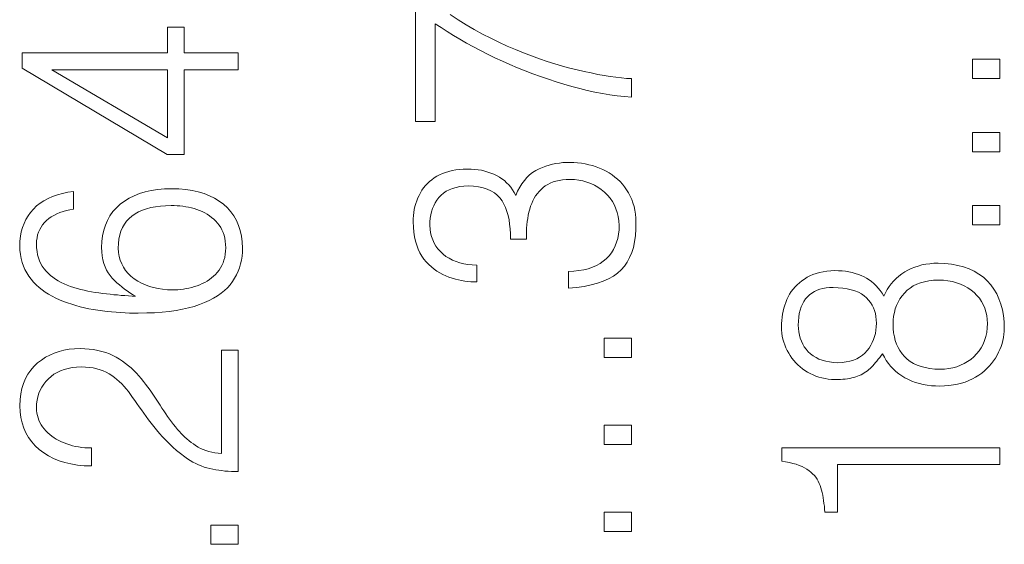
# Model space of a CAD drawing. Header units: millimetres. Extents: x 0 to 420, y 0 to 297.
# Tile 28 of 66: x 91.38 to 101.99, y 196.85 to 202.5. Entities that reach past the tile are written whole.
import ezdxf

# ---------------------------------------------------------------- set-up
doc = ezdxf.new("R2010")
doc.units = ezdxf.units.MM
doc.linetypes.add('K5LT_THIN', pattern=[0])
doc.layers.add('Слой 1', color=6, linetype='Continuous')

msp = doc.modelspace()

# ---------------------------------------------------------------- linework, layer by layer
at = {"layer": 'Слой 1', "linetype": 'K5LT_THIN', "lineweight": 18}
for p, q in [((95.646, 202.679), (95.646, 201.406)), ((96.106, 202.501), (96.019, 202.557)), ((93.157, 202.42), (92.976, 202.42)), ((92.976, 202.42), (92.976, 202.144)), ((93.157, 202.144), (93.157, 202.42)), ((95.86, 201.406), (95.86, 202.459)), ((95.86, 202.459), (95.924, 202.417)), ((96.193, 202.447), (96.106, 202.501)), ((96.28, 202.396), (96.193, 202.447)), ((95.924, 202.417), (95.989, 202.374)), ((95.989, 202.374), (96.057, 202.333)), ((96.057, 202.333), (96.126, 202.291)), ((96.369, 202.347), (96.28, 202.396)), ((96.457, 202.302), (96.369, 202.347)), ((96.126, 202.291), (96.197, 202.251)), ((96.197, 202.251), (96.27, 202.211)), ((96.27, 202.211), (96.346, 202.171)), ((96.546, 202.259), (96.457, 202.302)), ((96.635, 202.218), (96.546, 202.259)), ((96.724, 202.181), (96.635, 202.218)), ((92.976, 202.144), (91.412, 202.144)), ((91.412, 202.144), (91.412, 201.979)), ((93.737, 202.144), (93.157, 202.144)), ((93.737, 201.962), (93.737, 202.144)), ((96.346, 202.171), (96.423, 202.132)), ((96.423, 202.132), (96.502, 202.093)), ((96.811, 202.145), (96.724, 202.181)), ((96.897, 202.112), (96.811, 202.145)), ((96.982, 202.081), (96.897, 202.112)), ((96.502, 202.093), (96.583, 202.056)), ((96.583, 202.056), (96.664, 202.02)), ((96.664, 202.02), (96.746, 201.985)), ((97.065, 202.053), (96.982, 202.081)), ((97.148, 202.026), (97.065, 202.053)), ((97.229, 202.002), (97.148, 202.026)), ((97.309, 201.981), (97.229, 202.002)), ((101.941, 202.077), (101.646, 202.077)), ((101.646, 202.077), (101.646, 201.869)), ((101.941, 201.869), (101.941, 202.077)), ((91.412, 201.979), (92.973, 201.051)), ((91.732, 201.962), (92.976, 201.962)), ((92.976, 201.228), (91.732, 201.962)), ((92.976, 201.962), (92.976, 201.228)), ((93.157, 201.051), (93.157, 201.962)), ((93.157, 201.962), (93.737, 201.962)), ((96.746, 201.985), (96.828, 201.952)), ((96.828, 201.952), (96.911, 201.92)), ((96.911, 201.92), (96.994, 201.89)), ((96.994, 201.89), (97.078, 201.861)), ((97.388, 201.961), (97.309, 201.981)), ((97.464, 201.943), (97.388, 201.961)), ((97.538, 201.928), (97.464, 201.943)), ((97.609, 201.913), (97.538, 201.928)), ((97.677, 201.901), (97.609, 201.913)), ((97.742, 201.891), (97.677, 201.901)), ((97.804, 201.882), (97.742, 201.891)), ((97.078, 201.861), (97.162, 201.834)), ((97.162, 201.834), (97.246, 201.808)), ((97.246, 201.808), (97.331, 201.783)), ((97.331, 201.783), (97.415, 201.761)), ((97.864, 201.875), (97.804, 201.882)), ((97.92, 201.87), (97.864, 201.875)), ((97.974, 201.867), (97.92, 201.87)), ((97.974, 201.668), (97.974, 201.867)), ((101.646, 201.869), (101.941, 201.869)), ((97.415, 201.761), (97.497, 201.741)), ((97.497, 201.741), (97.579, 201.723)), ((97.579, 201.723), (97.66, 201.708)), ((97.66, 201.708), (97.74, 201.694)), ((97.74, 201.694), (97.819, 201.683)), ((97.819, 201.683), (97.897, 201.675)), ((97.897, 201.675), (97.974, 201.668)), ((95.646, 201.406), (95.86, 201.406)), ((101.941, 201.288), (101.646, 201.288)), ((101.646, 201.288), (101.646, 201.08)), ((101.941, 201.08), (101.941, 201.288)), ((92.973, 201.051), (93.157, 201.051)), ((101.646, 201.08), (101.941, 201.08)), ((97.086, 200.935), (97.049, 200.924)), ((97.122, 200.945), (97.086, 200.935)), ((97.159, 200.952), (97.122, 200.945)), ((97.196, 200.958), (97.159, 200.952)), ((97.233, 200.962), (97.196, 200.958)), ((97.27, 200.964), (97.233, 200.962)), ((97.307, 200.963), (97.27, 200.964)), ((97.351, 200.962), (97.307, 200.963)), ((97.393, 200.96), (97.351, 200.962)), ((97.434, 200.955), (97.393, 200.96)), ((97.475, 200.948), (97.434, 200.955)), ((97.515, 200.94), (97.475, 200.948)), ((97.554, 200.93), (97.515, 200.94)), ((95.906, 200.831), (95.877, 200.815)), ((95.938, 200.845), (95.906, 200.831)), ((95.971, 200.857), (95.938, 200.845)), ((96.005, 200.868), (95.971, 200.857)), ((96.042, 200.876), (96.005, 200.868)), ((96.08, 200.883), (96.042, 200.876)), ((96.12, 200.888), (96.08, 200.883)), ((96.161, 200.891), (96.12, 200.888)), ((96.205, 200.893), (96.161, 200.891)), ((96.245, 200.892), (96.205, 200.893)), ((96.283, 200.889), (96.245, 200.892)), ((96.321, 200.885), (96.283, 200.889)), ((96.357, 200.879), (96.321, 200.885)), ((96.393, 200.871), (96.357, 200.879)), ((96.427, 200.861), (96.393, 200.871)), ((96.459, 200.85), (96.427, 200.861)), ((96.491, 200.837), (96.459, 200.85)), ((96.521, 200.822), (96.491, 200.837)), ((96.876, 200.83), (96.847, 200.802)), ((96.908, 200.855), (96.876, 200.83)), ((96.942, 200.877), (96.908, 200.855)), ((96.977, 200.895), (96.942, 200.877)), ((97.013, 200.91), (96.977, 200.895)), ((97.049, 200.924), (97.013, 200.91)), ((97.592, 200.918), (97.554, 200.93)), ((97.629, 200.904), (97.592, 200.918)), ((97.666, 200.888), (97.629, 200.904)), ((97.7, 200.87), (97.666, 200.888)), ((97.734, 200.851), (97.7, 200.87)), ((97.765, 200.83), (97.734, 200.851)), ((97.795, 200.807), (97.765, 200.83)), ((95.775, 200.737), (95.754, 200.714)), ((95.798, 200.758), (95.775, 200.737)), ((95.823, 200.778), (95.798, 200.758)), ((95.849, 200.797), (95.823, 200.778)), ((95.877, 200.815), (95.849, 200.797)), ((96.55, 200.806), (96.521, 200.822)), ((96.578, 200.788), (96.55, 200.806)), ((96.604, 200.768), (96.578, 200.788)), ((96.628, 200.746), (96.604, 200.768)), ((96.651, 200.722), (96.628, 200.746)), ((96.672, 200.697), (96.651, 200.722)), ((96.793, 200.735), (96.769, 200.697)), ((96.819, 200.77), (96.793, 200.735)), ((96.847, 200.802), (96.819, 200.77)), ((97.045, 200.712), (97.071, 200.728)), ((97.071, 200.728), (97.098, 200.742)), ((97.098, 200.742), (97.128, 200.754)), ((97.128, 200.754), (97.16, 200.763)), ((97.16, 200.763), (97.195, 200.771)), ((97.195, 200.771), (97.231, 200.777)), ((97.231, 200.777), (97.27, 200.78)), ((97.27, 200.78), (97.31, 200.782)), ((97.31, 200.782), (97.358, 200.779)), ((97.358, 200.779), (97.405, 200.774)), ((97.405, 200.774), (97.449, 200.765)), ((97.449, 200.765), (97.492, 200.752)), ((97.492, 200.752), (97.534, 200.737)), ((97.534, 200.737), (97.573, 200.718)), ((97.824, 200.783), (97.795, 200.807)), ((97.85, 200.757), (97.824, 200.783)), ((97.876, 200.729), (97.85, 200.757)), ((97.899, 200.7), (97.876, 200.729)), ((91.79, 200.615), (91.738, 200.597)), ((91.845, 200.63), (91.79, 200.615)), ((91.903, 200.642), (91.845, 200.63)), ((91.965, 200.651), (91.903, 200.642)), ((91.965, 200.462), (91.965, 200.651)), ((92.675, 200.628), (92.617, 200.606)), ((92.736, 200.647), (92.675, 200.628)), ((92.802, 200.662), (92.736, 200.647)), ((92.871, 200.672), (92.802, 200.662)), ((92.944, 200.679), (92.871, 200.672)), ((93.021, 200.681), (92.944, 200.679)), ((93.098, 200.679), (93.021, 200.681)), ((93.172, 200.672), (93.098, 200.679)), ((93.242, 200.662), (93.172, 200.672)), ((93.308, 200.647), (93.242, 200.662)), ((93.37, 200.628), (93.308, 200.647)), ((93.428, 200.606), (93.37, 200.628)), ((95.7, 200.637), (95.685, 200.609)), ((95.716, 200.664), (95.7, 200.637)), ((95.734, 200.69), (95.716, 200.664)), ((95.754, 200.714), (95.734, 200.69)), ((95.923, 200.611), (95.949, 200.633)), ((95.949, 200.633), (95.979, 200.653)), ((95.979, 200.653), (96.011, 200.67)), ((96.011, 200.67), (96.046, 200.684)), ((96.046, 200.684), (96.085, 200.695)), ((96.085, 200.695), (96.125, 200.703)), ((96.125, 200.703), (96.169, 200.708)), ((96.169, 200.708), (96.216, 200.711)), ((96.216, 200.711), (96.273, 200.708)), ((96.273, 200.708), (96.326, 200.702)), ((96.326, 200.702), (96.375, 200.691)), ((96.375, 200.691), (96.419, 200.677)), ((96.419, 200.677), (96.46, 200.659)), ((96.46, 200.659), (96.496, 200.638)), ((96.496, 200.638), (96.528, 200.612)), ((96.692, 200.67), (96.672, 200.697)), ((96.71, 200.64), (96.692, 200.67)), ((96.727, 200.609), (96.71, 200.64)), ((96.747, 200.655), (96.727, 200.609)), ((96.769, 200.697), (96.747, 200.655)), ((96.941, 200.605), (96.959, 200.629)), ((96.959, 200.629), (96.978, 200.652)), ((96.978, 200.652), (96.999, 200.674)), ((96.999, 200.674), (97.021, 200.694)), ((97.021, 200.694), (97.045, 200.712)), ((97.573, 200.718), (97.611, 200.696)), ((97.611, 200.696), (97.648, 200.671)), ((97.648, 200.671), (97.682, 200.642)), ((97.682, 200.642), (97.714, 200.611)), ((97.921, 200.668), (97.899, 200.7)), ((97.942, 200.636), (97.921, 200.668)), ((97.96, 200.602), (97.942, 200.636)), ((91.604, 200.525), (91.566, 200.495)), ((91.645, 200.552), (91.604, 200.525)), ((91.69, 200.576), (91.645, 200.552)), ((91.738, 200.597), (91.69, 200.576)), ((92.468, 200.514), (92.426, 200.475)), ((92.514, 200.548), (92.468, 200.514)), ((92.564, 200.579), (92.514, 200.548)), ((92.617, 200.606), (92.564, 200.579)), ((93.483, 200.579), (93.428, 200.606)), ((93.533, 200.548), (93.483, 200.579)), ((93.579, 200.514), (93.533, 200.548)), ((93.621, 200.475), (93.579, 200.514)), ((95.65, 200.521), (95.641, 200.49)), ((95.66, 200.551), (95.65, 200.521)), ((95.672, 200.581), (95.66, 200.551)), ((95.685, 200.609), (95.672, 200.581)), ((95.844, 200.498), (95.86, 200.529)), ((95.86, 200.529), (95.878, 200.558)), ((95.878, 200.558), (95.899, 200.586)), ((95.899, 200.586), (95.923, 200.611)), ((96.528, 200.612), (96.556, 200.583)), ((96.556, 200.583), (96.58, 200.55)), ((96.58, 200.55), (96.599, 200.515)), ((96.599, 200.515), (96.617, 200.477)), ((96.887, 200.492), (96.898, 200.523)), ((96.898, 200.523), (96.911, 200.551)), ((96.911, 200.551), (96.925, 200.579)), ((96.925, 200.579), (96.941, 200.605)), ((97.714, 200.611), (97.743, 200.578)), ((97.743, 200.578), (97.768, 200.542)), ((97.768, 200.542), (97.789, 200.505)), ((97.976, 200.566), (97.96, 200.602)), ((97.989, 200.529), (97.976, 200.566)), ((98, 200.49), (97.989, 200.529)), ((91.501, 200.426), (91.474, 200.388)), ((91.532, 200.462), (91.501, 200.426)), ((91.566, 200.495), (91.532, 200.462)), ((91.753, 200.394), (91.784, 200.41)), ((91.784, 200.41), (91.816, 200.423)), ((91.816, 200.423), (91.851, 200.435)), ((91.851, 200.435), (91.887, 200.446)), ((91.887, 200.446), (91.925, 200.454)), ((91.925, 200.454), (91.965, 200.462)), ((92.389, 200.434), (92.357, 200.389)), ((92.426, 200.475), (92.389, 200.434)), ((92.593, 200.386), (92.627, 200.41)), ((92.627, 200.41), (92.665, 200.431)), ((92.665, 200.431), (92.706, 200.449)), ((92.706, 200.449), (92.749, 200.465)), ((92.749, 200.465), (92.796, 200.477)), ((92.796, 200.477), (92.846, 200.487)), ((92.846, 200.487), (92.9, 200.494)), ((92.9, 200.494), (92.956, 200.498)), ((92.956, 200.498), (93.015, 200.499)), ((93.015, 200.499), (93.047, 200.499)), ((93.047, 200.499), (93.079, 200.498)), ((93.079, 200.498), (93.11, 200.495)), ((93.11, 200.495), (93.141, 200.492)), ((93.141, 200.492), (93.172, 200.487)), ((93.172, 200.487), (93.203, 200.481)), ((93.203, 200.481), (93.233, 200.474)), ((93.233, 200.474), (93.263, 200.466)), ((93.263, 200.466), (93.293, 200.457)), ((93.293, 200.457), (93.322, 200.446)), ((93.322, 200.446), (93.35, 200.434)), ((93.35, 200.434), (93.377, 200.421)), ((93.377, 200.421), (93.403, 200.406)), ((93.403, 200.406), (93.428, 200.39)), ((93.659, 200.432), (93.621, 200.475)), ((93.692, 200.387), (93.659, 200.432)), ((95.628, 200.426), (95.625, 200.392)), ((95.634, 200.458), (95.628, 200.426)), ((95.641, 200.49), (95.634, 200.458)), ((95.812, 200.398), (95.82, 200.433)), ((95.82, 200.433), (95.831, 200.466)), ((95.831, 200.466), (95.844, 200.498)), ((96.617, 200.477), (96.632, 200.436)), ((96.632, 200.436), (96.644, 200.393)), ((96.862, 200.395), (96.869, 200.428)), ((96.869, 200.428), (96.877, 200.461)), ((96.877, 200.461), (96.887, 200.492)), ((97.789, 200.505), (97.806, 200.465)), ((97.806, 200.465), (97.82, 200.424)), ((97.82, 200.424), (97.831, 200.38)), ((98.009, 200.45), (98, 200.49)), ((98.015, 200.408), (98.009, 200.45)), ((98.02, 200.364), (98.015, 200.408)), ((101.941, 200.499), (101.646, 200.499)), ((101.646, 200.499), (101.646, 200.292)), ((101.941, 200.292), (101.941, 200.499)), ((91.431, 200.306), (91.414, 200.262)), ((91.45, 200.348), (91.431, 200.306)), ((91.474, 200.388), (91.45, 200.348)), ((91.631, 200.293), (91.651, 200.317)), ((91.651, 200.317), (91.673, 200.339)), ((91.673, 200.339), (91.698, 200.359)), ((91.698, 200.359), (91.725, 200.377)), ((91.725, 200.377), (91.753, 200.394)), ((92.329, 200.34), (92.307, 200.288)), ((92.357, 200.389), (92.329, 200.34)), ((92.492, 200.263), (92.512, 200.298)), ((92.512, 200.298), (92.535, 200.33)), ((92.535, 200.33), (92.562, 200.36)), ((92.562, 200.36), (92.593, 200.386)), ((93.428, 200.39), (93.451, 200.372)), ((93.451, 200.372), (93.474, 200.353)), ((93.474, 200.353), (93.495, 200.332)), ((93.495, 200.332), (93.515, 200.311)), ((93.515, 200.311), (93.533, 200.288)), ((93.719, 200.338), (93.692, 200.387)), ((93.742, 200.285), (93.719, 200.338)), ((95.622, 200.358), (95.621, 200.324)), ((95.621, 200.324), (95.624, 200.267)), ((95.625, 200.392), (95.622, 200.358)), ((95.802, 200.286), (95.803, 200.325)), ((95.803, 200.325), (95.806, 200.362)), ((95.806, 200.362), (95.812, 200.398)), ((96.644, 200.393), (96.654, 200.347)), ((96.654, 200.347), (96.661, 200.299)), ((96.661, 200.299), (96.666, 200.248)), ((96.847, 200.29), (96.851, 200.326)), ((96.851, 200.326), (96.856, 200.361)), ((96.856, 200.361), (96.862, 200.395)), ((97.831, 200.38), (97.838, 200.334)), ((97.838, 200.334), (97.841, 200.286)), ((98.021, 200.319), (98.02, 200.364)), ((98.02, 200.245), (98.021, 200.319)), ((91.401, 200.216), (91.392, 200.168)), ((91.414, 200.262), (91.401, 200.216)), ((91.578, 200.183), (91.588, 200.213)), ((91.588, 200.213), (91.6, 200.241)), ((91.6, 200.241), (91.614, 200.268)), ((91.614, 200.268), (91.631, 200.293)), ((92.289, 200.233), (92.276, 200.174)), ((92.307, 200.288), (92.289, 200.233)), ((92.463, 200.183), (92.475, 200.224)), ((92.475, 200.224), (92.492, 200.263)), ((93.533, 200.288), (93.549, 200.263)), ((93.549, 200.263), (93.563, 200.237)), ((93.563, 200.237), (93.575, 200.209)), ((93.575, 200.209), (93.585, 200.179)), ((93.76, 200.229), (93.742, 200.285)), ((93.773, 200.17), (93.76, 200.229)), ((95.624, 200.267), (95.629, 200.214)), ((95.629, 200.214), (95.637, 200.163)), ((95.804, 200.244), (95.802, 200.286)), ((95.81, 200.204), (95.804, 200.244)), ((95.819, 200.165), (95.81, 200.204)), ((96.666, 200.248), (96.669, 200.195)), ((96.669, 200.195), (96.669, 200.139)), ((96.841, 200.178), (96.842, 200.217)), ((96.842, 200.217), (96.844, 200.254)), ((96.844, 200.254), (96.847, 200.29)), ((97.834, 200.191), (97.825, 200.146)), ((97.839, 200.237), (97.834, 200.191)), ((97.841, 200.286), (97.839, 200.237)), ((98.015, 200.175), (98.02, 200.245)), ((101.646, 200.292), (101.941, 200.292)), ((91.387, 200.117), (91.385, 200.065)), ((91.392, 200.168), (91.387, 200.117)), ((91.565, 200.084), (91.567, 200.118)), ((91.567, 200.118), (91.571, 200.151)), ((91.571, 200.151), (91.578, 200.183)), ((92.268, 200.112), (92.265, 200.046)), ((92.276, 200.174), (92.268, 200.112)), ((92.446, 200.041), (92.448, 200.092)), ((92.448, 200.092), (92.453, 200.139)), ((92.453, 200.139), (92.463, 200.183)), ((93.585, 200.179), (93.593, 200.148)), ((93.593, 200.148), (93.599, 200.115)), ((93.599, 200.115), (93.602, 200.08)), ((93.781, 200.107), (93.773, 200.17)), ((93.785, 200.041), (93.781, 200.107)), ((95.637, 200.163), (95.647, 200.116)), ((95.647, 200.116), (95.66, 200.071)), ((95.832, 200.129), (95.819, 200.165)), ((95.847, 200.095), (95.832, 200.129)), ((95.866, 200.062), (95.847, 200.095)), ((96.669, 200.139), (96.841, 200.139)), ((96.841, 200.139), (96.841, 200.178)), ((97.813, 200.104), (97.798, 200.064)), ((97.825, 200.146), (97.813, 200.104)), ((97.993, 200.049), (98.006, 200.11)), ((98.006, 200.11), (98.015, 200.175)), ((91.385, 200.065), (91.387, 200.017)), ((91.387, 200.017), (91.392, 199.972)), ((91.567, 200.044), (91.565, 200.084)), ((91.571, 200.006), (91.567, 200.044)), ((91.578, 199.97), (91.571, 200.006)), ((92.265, 200.046), (92.268, 200)), ((92.268, 200), (92.273, 199.956)), ((92.449, 199.995), (92.446, 200.041)), ((92.456, 199.951), (92.449, 199.995)), ((93.602, 200.008), (93.598, 199.974)), ((93.602, 200.08), (93.604, 200.044)), ((93.604, 200.044), (93.602, 200.008)), ((93.78, 199.953), (93.784, 199.997)), ((93.784, 199.997), (93.785, 200.041)), ((95.66, 200.071), (95.676, 200.03)), ((95.676, 200.03), (95.694, 199.991)), ((95.694, 199.991), (95.715, 199.955)), ((95.889, 200.032), (95.866, 200.062)), ((95.915, 200.003), (95.889, 200.032)), ((95.944, 199.977), (95.915, 200.003)), ((97.757, 199.991), (97.731, 199.958)), ((97.779, 200.027), (97.757, 199.991)), ((97.798, 200.064), (97.779, 200.027)), ((97.953, 199.939), (97.975, 199.992)), ((97.975, 199.992), (97.993, 200.049)), ((91.392, 199.972), (91.4, 199.928)), ((91.4, 199.928), (91.411, 199.886)), ((91.411, 199.886), (91.424, 199.847)), ((91.587, 199.936), (91.578, 199.97)), ((91.598, 199.904), (91.587, 199.936)), ((91.612, 199.873), (91.598, 199.904)), ((91.628, 199.845), (91.612, 199.873)), ((92.273, 199.956), (92.281, 199.915)), ((92.281, 199.915), (92.291, 199.876)), ((92.291, 199.876), (92.304, 199.839)), ((92.468, 199.91), (92.456, 199.951)), ((92.483, 199.871), (92.468, 199.91)), ((93.574, 199.881), (93.562, 199.853)), ((93.584, 199.911), (93.574, 199.881)), ((93.592, 199.941), (93.584, 199.911)), ((93.598, 199.974), (93.592, 199.941)), ((93.764, 199.87), (93.773, 199.911)), ((93.773, 199.911), (93.78, 199.953)), ((95.715, 199.955), (95.738, 199.922)), ((95.738, 199.922), (95.763, 199.892)), ((95.763, 199.892), (95.79, 199.864)), ((95.975, 199.952), (95.944, 199.977)), ((96.009, 199.931), (95.975, 199.952)), ((96.046, 199.912), (96.009, 199.931)), ((96.084, 199.896), (96.046, 199.912)), ((96.124, 199.883), (96.084, 199.896)), ((96.167, 199.873), (96.124, 199.883)), ((96.212, 199.865), (96.167, 199.873)), ((97.634, 199.874), (97.595, 199.852)), ((97.669, 199.899), (97.634, 199.874)), ((97.702, 199.927), (97.669, 199.899)), ((97.731, 199.958), (97.702, 199.927)), ((97.897, 199.846), (97.927, 199.891)), ((97.927, 199.891), (97.953, 199.939)), ((101.185, 199.873), (101.142, 199.867)), ((101.229, 199.877), (101.185, 199.873)), ((101.274, 199.878), (101.229, 199.877)), ((101.349, 199.875), (101.274, 199.878)), ((101.42, 199.867), (101.349, 199.875)), ((91.424, 199.847), (91.441, 199.809)), ((91.441, 199.809), (91.46, 199.773)), ((91.46, 199.773), (91.482, 199.738)), ((91.647, 199.818), (91.628, 199.845)), ((91.668, 199.793), (91.647, 199.818)), ((91.691, 199.77), (91.668, 199.793)), ((91.716, 199.747), (91.691, 199.77)), ((92.304, 199.839), (92.32, 199.805)), ((92.32, 199.805), (92.338, 199.774)), ((92.338, 199.774), (92.359, 199.745)), ((92.502, 199.834), (92.483, 199.871)), ((92.525, 199.8), (92.502, 199.834)), ((92.552, 199.768), (92.525, 199.8)), ((92.583, 199.738), (92.552, 199.768)), ((93.512, 199.779), (93.493, 199.758)), ((93.531, 199.802), (93.512, 199.779)), ((93.548, 199.827), (93.531, 199.802)), ((93.562, 199.853), (93.548, 199.827)), ((93.72, 199.753), (93.737, 199.791)), ((93.737, 199.791), (93.752, 199.83)), ((93.752, 199.83), (93.764, 199.87)), ((95.79, 199.864), (95.818, 199.838)), ((95.818, 199.838), (95.847, 199.814)), ((95.847, 199.814), (95.876, 199.793)), ((95.876, 199.793), (95.908, 199.774)), ((95.908, 199.774), (95.94, 199.756)), ((96.258, 199.86), (96.212, 199.865)), ((96.307, 199.858), (96.258, 199.86)), ((96.307, 199.677), (96.307, 199.858)), ((97.352, 199.792), (97.294, 199.79)), ((97.294, 199.79), (97.294, 199.608)), ((97.407, 199.798), (97.352, 199.792)), ((97.458, 199.807), (97.407, 199.798)), ((97.507, 199.819), (97.458, 199.807)), ((97.552, 199.834), (97.507, 199.819)), ((97.595, 199.852), (97.552, 199.834)), ((97.778, 199.738), (97.823, 199.771)), ((97.823, 199.771), (97.863, 199.807)), ((97.863, 199.807), (97.897, 199.846)), ((99.962, 199.769), (99.927, 199.757)), ((99.998, 199.779), (99.962, 199.769)), ((100.037, 199.787), (99.998, 199.779)), ((100.077, 199.793), (100.037, 199.787)), ((100.119, 199.796), (100.077, 199.793)), ((100.163, 199.798), (100.119, 199.796)), ((100.203, 199.797), (100.163, 199.798)), ((100.241, 199.795), (100.203, 199.797)), ((100.279, 199.791), (100.241, 199.795)), ((100.315, 199.785), (100.279, 199.791)), ((100.35, 199.778), (100.315, 199.785)), ((100.383, 199.769), (100.35, 199.778)), ((100.416, 199.758), (100.383, 199.769)), ((100.916, 199.784), (100.883, 199.762)), ((100.95, 199.803), (100.916, 199.784)), ((100.986, 199.821), (100.95, 199.803)), ((101.023, 199.836), (100.986, 199.821)), ((101.061, 199.848), (101.023, 199.836)), ((101.101, 199.859), (101.061, 199.848)), ((101.142, 199.867), (101.101, 199.859)), ((101.487, 199.855), (101.42, 199.867)), ((101.55, 199.838), (101.487, 199.855)), ((101.609, 199.817), (101.55, 199.838)), ((101.664, 199.791), (101.609, 199.817)), ((101.715, 199.761), (101.664, 199.791)), ((91.482, 199.738), (91.507, 199.706)), ((91.507, 199.706), (91.534, 199.675)), ((91.534, 199.675), (91.562, 199.646)), ((91.743, 199.726), (91.716, 199.747)), ((91.771, 199.707), (91.743, 199.726)), ((91.8, 199.688), (91.771, 199.707)), ((91.831, 199.671), (91.8, 199.688)), ((91.863, 199.656), (91.831, 199.671)), ((92.359, 199.745), (92.382, 199.718)), ((92.382, 199.718), (92.406, 199.692)), ((92.406, 199.692), (92.432, 199.668)), ((92.432, 199.668), (92.458, 199.644)), ((92.618, 199.711), (92.583, 199.738)), ((92.656, 199.686), (92.618, 199.711)), ((92.696, 199.664), (92.656, 199.686)), ((92.738, 199.645), (92.696, 199.664)), ((93.378, 199.671), (93.351, 199.658)), ((93.403, 199.686), (93.378, 199.671)), ((93.427, 199.702), (93.403, 199.686)), ((93.45, 199.719), (93.427, 199.702)), ((93.472, 199.738), (93.45, 199.719)), ((93.493, 199.758), (93.472, 199.738)), ((93.651, 199.646), (93.676, 199.68)), ((93.676, 199.68), (93.699, 199.716)), ((93.699, 199.716), (93.72, 199.753)), ((95.94, 199.756), (95.973, 199.741)), ((95.973, 199.741), (96.007, 199.729)), ((96.007, 199.729), (96.042, 199.717)), ((96.042, 199.717), (96.077, 199.707)), ((96.077, 199.707), (96.111, 199.699)), ((96.111, 199.699), (96.144, 199.692)), ((96.144, 199.692), (96.178, 199.686)), ((96.178, 199.686), (96.211, 199.681)), ((96.211, 199.681), (96.243, 199.678)), ((96.243, 199.678), (96.276, 199.677)), ((96.276, 199.677), (96.307, 199.677)), ((97.537, 199.644), (97.606, 199.662)), ((97.606, 199.662), (97.669, 199.684)), ((97.669, 199.684), (97.727, 199.71)), ((97.727, 199.71), (97.778, 199.738)), ((99.781, 199.668), (99.757, 199.646)), ((99.807, 199.689), (99.781, 199.668)), ((99.835, 199.708), (99.807, 199.689)), ((99.864, 199.727), (99.835, 199.708)), ((99.895, 199.743), (99.864, 199.727)), ((99.927, 199.757), (99.895, 199.743)), ((100.447, 199.746), (100.416, 199.758)), ((100.477, 199.732), (100.447, 199.746)), ((100.505, 199.717), (100.477, 199.732)), ((100.533, 199.699), (100.505, 199.717)), ((100.559, 199.68), (100.533, 199.699)), ((100.584, 199.659), (100.559, 199.68)), ((100.796, 199.686), (100.771, 199.657)), ((100.823, 199.713), (100.796, 199.686)), ((100.852, 199.738), (100.823, 199.713)), ((100.883, 199.762), (100.852, 199.738)), ((101.045, 199.651), (101.085, 199.667)), ((101.085, 199.667), (101.129, 199.679)), ((101.129, 199.679), (101.176, 199.688)), ((101.176, 199.688), (101.226, 199.694)), ((101.226, 199.694), (101.279, 199.697)), ((101.279, 199.697), (101.332, 199.694)), ((101.332, 199.694), (101.381, 199.688)), ((101.381, 199.688), (101.429, 199.68)), ((101.429, 199.68), (101.474, 199.668)), ((101.474, 199.668), (101.516, 199.653)), ((101.762, 199.726), (101.715, 199.761)), ((101.804, 199.687), (101.762, 199.726)), ((101.843, 199.644), (101.804, 199.687)), ((91.562, 199.646), (91.593, 199.618)), ((91.593, 199.618), (91.626, 199.592)), ((91.626, 199.592), (91.66, 199.567)), ((91.66, 199.567), (91.696, 199.544)), ((91.897, 199.641), (91.863, 199.656)), ((91.932, 199.628), (91.897, 199.641)), ((91.968, 199.617), (91.932, 199.628)), ((92.005, 199.606), (91.968, 199.617)), ((92.042, 199.596), (92.005, 199.606)), ((92.08, 199.587), (92.042, 199.596)), ((92.119, 199.578), (92.08, 199.587)), ((92.158, 199.571), (92.119, 199.578)), ((92.198, 199.564), (92.158, 199.571)), ((92.238, 199.558), (92.198, 199.564)), ((92.279, 199.553), (92.238, 199.558)), ((92.458, 199.644), (92.485, 199.622)), ((92.485, 199.622), (92.513, 199.6)), ((92.513, 199.6), (92.541, 199.579)), ((92.541, 199.579), (92.571, 199.559)), ((92.571, 199.559), (92.601, 199.54)), ((92.781, 199.628), (92.738, 199.645)), ((92.827, 199.615), (92.781, 199.628)), ((92.875, 199.604), (92.827, 199.615)), ((92.924, 199.597), (92.875, 199.604)), ((92.976, 199.592), (92.924, 199.597)), ((93.029, 199.59), (92.976, 199.592)), ((93.059, 199.591), (93.029, 199.59)), ((93.089, 199.592), (93.059, 199.591)), ((93.118, 199.595), (93.089, 199.592)), ((93.148, 199.599), (93.118, 199.595)), ((93.178, 199.604), (93.148, 199.599)), ((93.207, 199.61), (93.178, 199.604)), ((93.237, 199.617), (93.207, 199.61)), ((93.266, 199.626), (93.237, 199.617)), ((93.296, 199.635), (93.266, 199.626)), ((93.324, 199.646), (93.296, 199.635)), ((93.351, 199.658), (93.324, 199.646)), ((93.513, 199.526), (93.553, 199.554)), ((93.553, 199.554), (93.589, 199.583)), ((93.589, 199.583), (93.621, 199.614)), ((93.621, 199.614), (93.651, 199.646)), ((97.294, 199.608), (97.381, 199.617)), ((97.381, 199.617), (97.462, 199.628)), ((97.462, 199.628), (97.537, 199.644)), ((99.694, 199.572), (99.676, 199.545)), ((99.713, 199.598), (99.694, 199.572)), ((99.734, 199.623), (99.713, 199.598)), ((99.757, 199.646), (99.734, 199.623)), ((99.891, 199.538), (99.916, 199.557)), ((99.916, 199.557), (99.943, 199.573)), ((99.943, 199.573), (99.972, 199.586)), ((99.972, 199.586), (100.003, 199.597)), ((100.003, 199.597), (100.035, 199.606)), ((100.035, 199.606), (100.07, 199.612)), ((100.07, 199.612), (100.107, 199.615)), ((100.107, 199.615), (100.146, 199.616)), ((100.146, 199.616), (100.2, 199.614)), ((100.2, 199.614), (100.25, 199.61)), ((100.25, 199.61), (100.296, 199.602)), ((100.296, 199.602), (100.339, 199.593)), ((100.339, 199.593), (100.379, 199.58)), ((100.379, 199.58), (100.416, 199.565)), ((100.416, 199.565), (100.449, 199.548)), ((100.608, 199.636), (100.584, 199.659)), ((100.63, 199.611), (100.608, 199.636)), ((100.651, 199.584), (100.63, 199.611)), ((100.672, 199.555), (100.651, 199.584)), ((100.691, 199.524), (100.672, 199.555)), ((100.708, 199.56), (100.691, 199.524)), ((100.727, 199.594), (100.708, 199.56)), ((100.748, 199.626), (100.727, 199.594)), ((100.771, 199.657), (100.748, 199.626)), ((100.887, 199.527), (100.913, 199.557)), ((100.913, 199.557), (100.941, 199.586)), ((100.941, 199.586), (100.973, 199.611)), ((100.973, 199.611), (101.007, 199.633)), ((101.007, 199.633), (101.045, 199.651)), ((101.516, 199.653), (101.556, 199.635)), ((101.556, 199.635), (101.594, 199.614)), ((101.594, 199.614), (101.63, 199.589)), ((101.63, 199.589), (101.663, 199.562)), ((101.663, 199.562), (101.692, 199.532)), ((101.876, 199.597), (101.843, 199.644)), ((101.906, 199.547), (101.876, 199.597)), ((91.696, 199.544), (91.734, 199.522)), ((91.734, 199.522), (91.774, 199.502)), ((91.774, 199.502), (91.815, 199.484)), ((91.815, 199.484), (91.858, 199.467)), ((91.858, 199.467), (91.901, 199.451)), ((91.901, 199.451), (91.945, 199.436)), ((92.32, 199.548), (92.279, 199.553)), ((92.36, 199.543), (92.32, 199.548)), ((92.4, 199.539), (92.36, 199.543)), ((92.439, 199.536), (92.4, 199.539)), ((92.478, 199.532), (92.439, 199.536)), ((92.517, 199.529), (92.478, 199.532)), ((92.556, 199.526), (92.517, 199.529)), ((92.594, 199.524), (92.556, 199.526)), ((92.632, 199.522), (92.594, 199.524)), ((92.601, 199.54), (92.632, 199.522)), ((93.321, 199.432), (93.374, 199.453)), ((93.374, 199.453), (93.424, 199.476)), ((93.424, 199.476), (93.47, 199.5)), ((93.47, 199.5), (93.513, 199.526)), ((99.634, 199.456), (99.623, 199.425)), ((99.646, 199.486), (99.634, 199.456)), ((99.66, 199.516), (99.646, 199.486)), ((99.676, 199.545), (99.66, 199.516)), ((99.813, 199.438), (99.829, 199.467)), ((99.829, 199.467), (99.848, 199.494)), ((99.848, 199.494), (99.868, 199.517)), ((99.868, 199.517), (99.891, 199.538)), ((100.449, 199.548), (100.478, 199.528)), ((100.478, 199.528), (100.504, 199.505)), ((100.504, 199.505), (100.527, 199.481)), ((100.527, 199.481), (100.547, 199.455)), ((100.547, 199.455), (100.564, 199.427)), ((100.828, 199.424), (100.845, 199.46)), ((100.845, 199.46), (100.864, 199.494)), ((100.864, 199.494), (100.887, 199.527)), ((101.692, 199.532), (101.719, 199.501)), ((101.719, 199.501), (101.742, 199.467)), ((101.742, 199.467), (101.761, 199.432)), ((101.93, 199.493), (101.906, 199.547)), ((101.951, 199.437), (101.93, 199.493)), ((91.945, 199.436), (91.99, 199.422)), ((91.99, 199.422), (92.036, 199.409)), ((92.036, 199.409), (92.082, 199.398)), ((92.082, 199.398), (92.13, 199.388)), ((92.13, 199.388), (92.177, 199.379)), ((92.177, 199.379), (92.226, 199.371)), ((92.226, 199.371), (92.276, 199.364)), ((92.276, 199.364), (92.325, 199.358)), ((92.325, 199.358), (92.374, 199.353)), ((92.374, 199.353), (92.423, 199.349)), ((92.423, 199.349), (92.471, 199.346)), ((92.471, 199.346), (92.519, 199.343)), ((92.519, 199.343), (92.567, 199.341)), ((92.752, 199.342), (92.837, 199.345)), ((92.837, 199.345), (92.919, 199.351)), ((92.919, 199.351), (92.996, 199.359)), ((92.996, 199.359), (93.069, 199.37)), ((93.069, 199.37), (93.138, 199.382)), ((93.138, 199.382), (93.203, 199.397)), ((93.203, 199.397), (93.264, 199.413)), ((93.264, 199.413), (93.321, 199.432)), ((99.606, 199.361), (99.599, 199.329)), ((99.614, 199.393), (99.606, 199.361)), ((99.623, 199.425), (99.614, 199.393)), ((99.78, 199.336), (99.789, 199.373)), ((99.789, 199.373), (99.8, 199.407)), ((99.8, 199.407), (99.813, 199.438)), ((100.564, 199.427), (100.579, 199.398)), ((100.579, 199.398), (100.59, 199.368)), ((100.59, 199.368), (100.599, 199.336)), ((100.796, 199.307), (100.804, 199.348)), ((100.804, 199.348), (100.814, 199.387)), ((100.814, 199.387), (100.828, 199.424)), ((101.761, 199.432), (101.777, 199.395)), ((101.777, 199.395), (101.79, 199.356)), ((101.79, 199.356), (101.799, 199.316)), ((101.967, 199.377), (101.951, 199.437)), ((101.978, 199.313), (101.967, 199.377)), ((92.567, 199.341), (92.615, 199.34)), ((92.615, 199.34), (92.662, 199.34)), ((92.662, 199.34), (92.752, 199.342)), ((99.591, 199.262), (99.588, 199.228)), ((99.594, 199.296), (99.591, 199.262)), ((99.599, 199.329), (99.594, 199.296)), ((99.768, 199.21), (99.77, 199.255)), ((99.77, 199.255), (99.774, 199.297)), ((99.774, 199.297), (99.78, 199.336)), ((100.599, 199.336), (100.606, 199.303)), ((100.606, 199.303), (100.609, 199.268)), ((100.609, 199.268), (100.61, 199.231)), ((100.791, 199.22), (100.792, 199.264)), ((100.792, 199.264), (100.796, 199.307)), ((101.799, 199.316), (101.805, 199.273)), ((101.805, 199.273), (101.807, 199.229)), ((101.985, 199.247), (101.978, 199.313)), ((101.988, 199.177), (101.985, 199.247)), ((99.588, 199.228), (99.588, 199.194)), ((99.588, 199.194), (99.589, 199.159)), ((99.589, 199.159), (99.592, 199.126)), ((99.77, 199.173), (99.768, 199.21)), ((99.774, 199.137), (99.77, 199.173)), ((99.781, 199.102), (99.774, 199.137)), ((100.606, 199.157), (100.6, 199.122)), ((100.609, 199.194), (100.606, 199.157)), ((100.61, 199.231), (100.609, 199.194)), ((100.792, 199.173), (100.791, 199.22)), ((100.796, 199.129), (100.792, 199.173)), ((101.798, 199.132), (101.789, 199.088)), ((101.805, 199.18), (101.798, 199.132)), ((101.807, 199.229), (101.805, 199.18)), ((101.984, 199.112), (101.987, 199.144)), ((101.987, 199.144), (101.988, 199.177)), ((97.974, 199.071), (97.68, 199.071)), ((97.68, 199.071), (97.68, 198.863)), ((97.974, 198.863), (97.974, 199.071)), ((99.592, 199.126), (99.597, 199.093)), ((99.597, 199.093), (99.604, 199.061)), ((99.604, 199.061), (99.613, 199.029)), ((99.613, 199.029), (99.623, 198.999)), ((99.79, 199.069), (99.781, 199.102)), ((99.802, 199.038), (99.79, 199.069)), ((99.817, 199.007), (99.802, 199.038)), ((100.566, 199.024), (100.55, 198.994)), ((100.58, 199.056), (100.566, 199.024)), ((100.591, 199.088), (100.58, 199.056)), ((100.6, 199.122), (100.591, 199.088)), ((100.804, 199.086), (100.796, 199.129)), ((100.814, 199.046), (100.804, 199.086)), ((100.828, 199.007), (100.814, 199.046)), ((101.776, 199.045), (101.76, 199.006)), ((101.789, 199.088), (101.776, 199.045)), ((101.964, 199.014), (101.972, 199.047)), ((101.972, 199.047), (101.979, 199.079)), ((101.979, 199.079), (101.984, 199.112)), ((91.808, 198.927), (91.757, 198.91)), ((91.861, 198.941), (91.808, 198.927)), ((91.916, 198.951), (91.861, 198.941)), ((91.974, 198.957), (91.916, 198.951)), ((92.035, 198.959), (91.974, 198.957)), ((92.085, 198.957), (92.035, 198.959)), ((92.134, 198.953), (92.085, 198.957)), ((92.181, 198.947), (92.134, 198.953)), ((92.226, 198.938), (92.181, 198.947)), ((92.27, 198.928), (92.226, 198.938)), ((92.311, 198.915), (92.27, 198.928)), ((93.737, 198.942), (93.557, 198.942)), ((93.557, 198.942), (93.557, 197.828)), ((93.737, 197.634), (93.737, 198.942)), ((99.623, 198.999), (99.636, 198.968)), ((99.636, 198.968), (99.65, 198.939)), ((99.65, 198.939), (99.666, 198.91)), ((99.834, 198.978), (99.817, 199.007)), ((99.854, 198.951), (99.834, 198.978)), ((99.877, 198.924), (99.854, 198.951)), ((99.902, 198.901), (99.877, 198.924)), ((100.51, 198.936), (100.486, 198.91)), ((100.531, 198.964), (100.51, 198.936)), ((100.55, 198.994), (100.531, 198.964)), ((100.844, 198.971), (100.828, 199.007)), ((100.864, 198.936), (100.844, 198.971)), ((100.887, 198.903), (100.864, 198.936)), ((101.717, 198.933), (101.69, 198.9)), ((101.74, 198.968), (101.717, 198.933)), ((101.76, 199.006), (101.74, 198.968)), ((101.91, 198.887), (101.926, 198.918)), ((101.926, 198.918), (101.941, 198.95)), ((101.941, 198.95), (101.953, 198.982)), ((101.953, 198.982), (101.964, 199.014)), ((91.618, 198.835), (91.576, 198.803)), ((91.662, 198.864), (91.618, 198.835)), ((91.708, 198.889), (91.662, 198.864)), ((91.757, 198.91), (91.708, 198.889)), ((92.35, 198.9), (92.311, 198.915)), ((92.388, 198.883), (92.35, 198.9)), ((92.423, 198.864), (92.388, 198.883)), ((92.458, 198.844), (92.423, 198.864)), ((92.492, 198.822), (92.458, 198.844)), ((92.524, 198.799), (92.492, 198.822)), ((97.68, 198.863), (97.974, 198.863)), ((99.666, 198.91), (99.683, 198.882)), ((99.683, 198.882), (99.701, 198.855)), ((99.701, 198.855), (99.721, 198.83)), ((99.721, 198.83), (99.743, 198.806)), ((99.929, 198.879), (99.902, 198.901)), ((99.96, 198.861), (99.929, 198.879)), ((99.992, 198.845), (99.96, 198.861)), ((100.027, 198.832), (99.992, 198.845)), ((100.065, 198.821), (100.027, 198.832)), ((100.105, 198.814), (100.065, 198.821)), ((100.148, 198.809), (100.105, 198.814)), ((100.284, 198.815), (100.24, 198.809)), ((100.325, 198.823), (100.284, 198.815)), ((100.363, 198.835), (100.325, 198.823)), ((100.398, 198.849), (100.363, 198.835)), ((100.43, 198.867), (100.398, 198.849)), ((100.46, 198.887), (100.43, 198.867)), ((100.486, 198.91), (100.46, 198.887)), ((100.601, 198.807), (100.616, 198.824)), ((100.616, 198.824), (100.631, 198.843)), ((100.631, 198.843), (100.646, 198.862)), ((100.646, 198.862), (100.661, 198.882)), ((100.661, 198.882), (100.677, 198.903)), ((100.677, 198.903), (100.696, 198.866)), ((100.696, 198.866), (100.716, 198.831)), ((100.716, 198.831), (100.739, 198.798)), ((100.913, 198.873), (100.887, 198.903)), ((100.942, 198.845), (100.913, 198.873)), ((100.974, 198.82), (100.942, 198.845)), ((101.009, 198.798), (100.974, 198.82)), ((101.592, 198.818), (101.555, 198.796)), ((101.627, 198.842), (101.592, 198.818)), ((101.66, 198.87), (101.627, 198.842)), ((101.69, 198.9), (101.66, 198.87)), ((101.85, 198.798), (101.872, 198.826)), ((101.872, 198.826), (101.892, 198.856)), ((101.892, 198.856), (101.91, 198.887)), ((91.503, 198.726), (91.473, 198.682)), ((91.537, 198.766), (91.503, 198.726)), ((91.576, 198.803), (91.537, 198.766)), ((91.788, 198.702), (91.824, 198.719)), ((91.824, 198.719), (91.864, 198.733)), ((91.864, 198.733), (91.906, 198.744)), ((91.906, 198.744), (91.951, 198.753)), ((91.951, 198.753), (91.998, 198.758)), ((91.998, 198.758), (92.048, 198.76)), ((92.048, 198.76), (92.093, 198.759)), ((92.093, 198.759), (92.135, 198.755)), ((92.135, 198.755), (92.175, 198.749)), ((92.175, 198.749), (92.214, 198.741)), ((92.214, 198.741), (92.25, 198.731)), ((92.25, 198.731), (92.285, 198.718)), ((92.285, 198.718), (92.317, 198.704)), ((92.555, 198.774), (92.524, 198.799)), ((92.585, 198.749), (92.555, 198.774)), ((92.614, 198.722), (92.585, 198.749)), ((92.641, 198.694), (92.614, 198.722)), ((99.743, 198.806), (99.765, 198.783)), ((99.765, 198.783), (99.789, 198.761)), ((99.789, 198.761), (99.814, 198.741)), ((99.814, 198.741), (99.841, 198.722)), ((99.841, 198.722), (99.868, 198.705)), ((100.193, 198.806), (100.148, 198.809)), ((100.24, 198.809), (100.193, 198.806)), ((100.48, 198.696), (100.497, 198.707)), ((100.497, 198.707), (100.513, 198.719)), ((100.513, 198.719), (100.528, 198.732)), ((100.528, 198.732), (100.543, 198.745)), ((100.543, 198.745), (100.558, 198.759)), ((100.558, 198.759), (100.572, 198.774)), ((100.572, 198.774), (100.587, 198.79)), ((100.587, 198.79), (100.601, 198.807)), ((100.739, 198.798), (100.764, 198.767)), ((100.764, 198.767), (100.791, 198.739)), ((100.791, 198.739), (100.82, 198.712)), ((100.82, 198.712), (100.851, 198.687)), ((101.048, 198.78), (101.009, 198.798)), ((101.091, 198.765), (101.048, 198.78)), ((101.136, 198.753), (101.091, 198.765)), ((101.185, 198.744), (101.136, 198.753)), ((101.238, 198.738), (101.185, 198.744)), ((101.293, 198.736), (101.238, 198.738)), ((101.342, 198.738), (101.293, 198.736)), ((101.389, 198.743), (101.342, 198.738)), ((101.433, 198.752), (101.389, 198.743)), ((101.476, 198.763), (101.433, 198.752)), ((101.517, 198.778), (101.476, 198.763)), ((101.555, 198.796), (101.517, 198.778)), ((101.744, 198.695), (101.773, 198.719)), ((101.773, 198.719), (101.801, 198.744)), ((101.801, 198.744), (101.826, 198.77)), ((101.826, 198.77), (101.85, 198.798)), ((91.447, 198.635), (91.426, 198.583)), ((91.473, 198.682), (91.447, 198.635)), ((91.643, 198.575), (91.666, 198.605)), ((91.666, 198.605), (91.693, 198.633)), ((91.693, 198.633), (91.722, 198.659)), ((91.722, 198.659), (91.753, 198.682)), ((91.753, 198.682), (91.788, 198.702)), ((92.317, 198.704), (92.348, 198.687)), ((92.348, 198.687), (92.376, 198.668)), ((92.376, 198.668), (92.404, 198.647)), ((92.404, 198.647), (92.431, 198.625)), ((92.431, 198.625), (92.457, 198.602)), ((92.457, 198.602), (92.483, 198.577)), ((92.668, 198.665), (92.641, 198.694)), ((92.693, 198.635), (92.668, 198.665)), ((92.717, 198.604), (92.693, 198.635)), ((92.741, 198.573), (92.717, 198.604)), ((99.868, 198.705), (99.898, 198.688)), ((99.898, 198.688), (99.928, 198.674)), ((99.928, 198.674), (99.959, 198.661)), ((99.959, 198.661), (99.991, 198.65)), ((99.991, 198.65), (100.024, 198.642)), ((100.024, 198.642), (100.057, 198.635)), ((100.057, 198.635), (100.092, 198.629)), ((100.092, 198.629), (100.127, 198.626)), ((100.127, 198.626), (100.163, 198.625)), ((100.163, 198.625), (100.193, 198.625)), ((100.193, 198.625), (100.222, 198.626)), ((100.222, 198.626), (100.249, 198.628)), ((100.249, 198.628), (100.275, 198.63)), ((100.275, 198.63), (100.3, 198.633)), ((100.3, 198.633), (100.324, 198.637)), ((100.324, 198.637), (100.347, 198.642)), ((100.347, 198.642), (100.368, 198.647)), ((100.368, 198.647), (100.388, 198.653)), ((100.388, 198.653), (100.407, 198.66)), ((100.407, 198.66), (100.426, 198.668)), ((100.426, 198.668), (100.445, 198.677)), ((100.445, 198.677), (100.463, 198.686)), ((100.463, 198.686), (100.48, 198.696)), ((100.851, 198.687), (100.884, 198.664)), ((100.884, 198.664), (100.918, 198.644)), ((100.918, 198.644), (100.955, 198.625)), ((100.955, 198.625), (100.993, 198.608)), ((100.993, 198.608), (101.032, 198.594)), ((101.568, 198.598), (101.607, 198.614)), ((101.607, 198.614), (101.644, 198.631)), ((101.644, 198.631), (101.679, 198.651)), ((101.679, 198.651), (101.713, 198.672)), ((101.713, 198.672), (101.744, 198.695)), ((91.409, 198.529), (91.397, 198.47)), ((91.426, 198.583), (91.409, 198.529)), ((91.591, 198.476), (91.605, 198.511)), ((91.605, 198.511), (91.622, 198.544)), ((91.622, 198.544), (91.643, 198.575)), ((92.483, 198.577), (92.508, 198.551)), ((92.508, 198.551), (92.532, 198.523)), ((92.532, 198.523), (92.556, 198.494)), ((92.556, 198.494), (92.579, 198.464)), ((92.765, 198.542), (92.741, 198.573)), ((92.788, 198.51), (92.765, 198.542)), ((92.81, 198.479), (92.788, 198.51)), ((101.032, 198.594), (101.073, 198.582)), ((101.073, 198.582), (101.115, 198.572)), ((101.115, 198.572), (101.157, 198.564)), ((101.157, 198.564), (101.202, 198.558)), ((101.202, 198.558), (101.247, 198.555)), ((101.247, 198.555), (101.293, 198.554)), ((101.293, 198.554), (101.344, 198.556)), ((101.344, 198.556), (101.392, 198.56)), ((101.392, 198.56), (101.439, 198.566)), ((101.439, 198.566), (101.484, 198.575)), ((101.484, 198.575), (101.526, 198.585)), ((101.526, 198.585), (101.568, 198.598)), ((91.388, 198.408), (91.385, 198.342)), ((91.397, 198.47), (91.388, 198.408)), ((91.567, 198.362), (91.572, 198.402)), ((91.572, 198.402), (91.58, 198.44)), ((91.58, 198.44), (91.591, 198.476)), ((92.579, 198.464), (92.601, 198.432)), ((92.601, 198.432), (92.624, 198.399)), ((92.624, 198.399), (92.647, 198.366)), ((92.832, 198.447), (92.81, 198.479)), ((92.854, 198.414), (92.832, 198.447)), ((92.875, 198.382), (92.854, 198.414)), ((91.385, 198.342), (91.388, 198.278)), ((91.565, 198.321), (91.567, 198.362)), ((91.567, 198.292), (91.565, 198.321)), ((91.57, 198.264), (91.567, 198.292)), ((92.647, 198.366), (92.671, 198.332)), ((92.671, 198.332), (92.695, 198.298)), ((92.695, 198.298), (92.721, 198.263)), ((92.896, 198.35), (92.875, 198.382)), ((92.916, 198.317), (92.896, 198.35)), ((92.936, 198.286), (92.916, 198.317)), ((92.957, 198.255), (92.936, 198.286)), ((91.388, 198.278), (91.397, 198.216)), ((91.397, 198.216), (91.41, 198.157)), ((91.575, 198.237), (91.57, 198.264)), ((91.583, 198.211), (91.575, 198.237)), ((91.592, 198.186), (91.583, 198.211)), ((91.603, 198.161), (91.592, 198.186)), ((92.721, 198.263), (92.747, 198.228)), ((92.747, 198.228), (92.773, 198.192)), ((92.773, 198.192), (92.801, 198.155)), ((92.977, 198.226), (92.957, 198.255)), ((92.998, 198.196), (92.977, 198.226)), ((93.02, 198.168), (92.998, 198.196)), ((91.41, 198.157), (91.429, 198.102)), ((91.429, 198.102), (91.452, 198.049)), ((91.616, 198.137), (91.603, 198.161)), ((91.631, 198.114), (91.616, 198.137)), ((91.648, 198.092), (91.631, 198.114)), ((91.667, 198.071), (91.648, 198.092)), ((91.687, 198.051), (91.667, 198.071)), ((92.801, 198.155), (92.829, 198.118)), ((92.829, 198.118), (92.858, 198.081)), ((92.858, 198.081), (92.889, 198.044)), ((93.041, 198.14), (93.02, 198.168)), ((93.063, 198.114), (93.041, 198.14)), ((93.085, 198.087), (93.063, 198.114)), ((93.104, 198.065), (93.085, 198.087)), ((97.974, 198.132), (97.68, 198.132)), ((97.68, 198.132), (97.68, 197.925)), ((97.974, 197.925), (97.974, 198.132)), ((91.452, 198.049), (91.481, 198)), ((91.481, 198), (91.514, 197.954)), ((91.708, 198.032), (91.687, 198.051)), ((91.73, 198.014), (91.708, 198.032)), ((91.754, 197.998), (91.73, 198.014)), ((91.779, 197.982), (91.754, 197.998)), ((91.805, 197.967), (91.779, 197.982)), ((91.833, 197.954), (91.805, 197.967)), ((92.889, 198.044), (92.922, 198.007)), ((92.922, 198.007), (92.957, 197.97)), ((92.957, 197.97), (92.994, 197.934)), ((93.123, 198.044), (93.104, 198.065)), ((93.144, 198.023), (93.123, 198.044)), ((93.164, 198.003), (93.144, 198.023)), ((93.186, 197.984), (93.164, 198.003)), ((93.208, 197.965), (93.186, 197.984)), ((93.231, 197.947), (93.208, 197.965)), ((91.514, 197.954), (91.552, 197.91)), ((91.552, 197.91), (91.596, 197.87)), ((91.596, 197.87), (91.644, 197.834)), ((91.862, 197.941), (91.833, 197.954)), ((91.892, 197.93), (91.862, 197.941)), ((91.923, 197.92), (91.892, 197.93)), ((91.954, 197.911), (91.923, 197.92)), ((91.986, 197.904), (91.954, 197.911)), ((92.019, 197.898), (91.986, 197.904)), ((92.052, 197.893), (92.019, 197.898)), ((92.086, 197.89), (92.052, 197.893)), ((92.121, 197.888), (92.086, 197.89)), ((92.157, 197.887), (92.121, 197.888)), ((92.157, 197.693), (92.157, 197.887)), ((92.994, 197.934), (93.033, 197.897)), ((93.033, 197.897), (93.074, 197.861)), ((93.074, 197.861), (93.117, 197.826)), ((93.255, 197.93), (93.231, 197.947)), ((93.279, 197.913), (93.255, 197.93)), ((93.305, 197.897), (93.279, 197.913)), ((93.332, 197.882), (93.305, 197.897)), ((93.36, 197.87), (93.332, 197.882)), ((93.39, 197.859), (93.36, 197.87)), ((93.42, 197.849), (93.39, 197.859)), ((97.68, 197.925), (97.974, 197.925)), ((101.941, 197.89), (99.591, 197.89)), ((99.591, 197.89), (99.591, 197.746)), ((101.941, 197.709), (101.941, 197.89)), ((91.644, 197.834), (91.695, 197.802)), ((91.695, 197.802), (91.75, 197.774)), ((91.75, 197.774), (91.809, 197.75)), ((93.117, 197.826), (93.162, 197.79)), ((93.162, 197.79), (93.191, 197.77)), ((93.191, 197.77), (93.221, 197.752)), ((93.221, 197.752), (93.25, 197.735)), ((93.453, 197.841), (93.42, 197.849)), ((93.486, 197.835), (93.453, 197.841)), ((93.521, 197.831), (93.486, 197.835)), ((93.557, 197.828), (93.521, 197.831)), ((91.809, 197.75), (91.871, 197.73)), ((91.871, 197.73), (91.937, 197.715)), ((91.937, 197.715), (92.007, 197.703)), ((92.007, 197.703), (92.08, 197.696)), ((92.08, 197.696), (92.157, 197.693)), ((93.25, 197.735), (93.28, 197.719)), ((93.28, 197.719), (93.31, 197.705)), ((93.31, 197.705), (93.34, 197.693)), ((93.34, 197.693), (93.37, 197.682)), ((93.37, 197.682), (93.401, 197.673)), ((93.401, 197.673), (93.432, 197.665)), ((93.432, 197.665), (93.463, 197.658)), ((93.463, 197.658), (93.495, 197.652)), ((93.495, 197.652), (93.528, 197.647)), ((93.528, 197.647), (93.561, 197.643)), ((99.591, 197.746), (99.633, 197.739)), ((99.633, 197.739), (99.674, 197.731)), ((99.674, 197.731), (99.711, 197.721)), ((99.711, 197.721), (99.747, 197.711)), ((99.747, 197.711), (99.779, 197.699)), ((99.779, 197.699), (99.81, 197.687)), ((99.81, 197.687), (99.837, 197.673)), ((99.837, 197.673), (99.862, 197.658)), ((99.862, 197.658), (99.885, 197.642)), ((100.193, 197.194), (100.193, 197.709)), ((100.193, 197.709), (101.941, 197.709)), ((93.561, 197.643), (93.595, 197.639)), ((93.595, 197.639), (93.629, 197.637)), ((93.629, 197.637), (93.665, 197.635)), ((93.665, 197.635), (93.701, 197.634)), ((93.701, 197.634), (93.737, 197.634)), ((99.885, 197.642), (99.906, 197.626)), ((99.906, 197.626), (99.924, 197.609)), ((99.924, 197.609), (99.942, 197.59)), ((99.942, 197.59), (99.958, 197.571)), ((99.958, 197.571), (99.972, 197.55)), ((99.972, 197.55), (99.984, 197.529)), ((99.984, 197.529), (99.995, 197.506)), ((99.995, 197.506), (100.005, 197.483)), ((100.005, 197.483), (100.013, 197.458)), ((100.013, 197.458), (100.02, 197.433)), ((100.02, 197.433), (100.026, 197.406)), ((100.026, 197.406), (100.032, 197.378)), ((100.032, 197.378), (100.038, 197.35)), ((100.038, 197.35), (100.042, 197.321)), ((100.042, 197.321), (100.046, 197.29)), ((100.046, 197.29), (100.05, 197.259)), ((100.05, 197.259), (100.052, 197.227)), ((100.052, 197.227), (100.054, 197.194)), ((97.974, 197.194), (97.68, 197.194)), ((97.68, 197.194), (97.68, 196.986)), ((97.974, 196.986), (97.974, 197.194)), ((100.054, 197.194), (100.193, 197.194)), ((93.737, 197.057), (93.443, 197.057)), ((93.443, 197.057), (93.443, 196.849)), ((93.737, 196.849), (93.737, 197.057)), ((97.68, 196.986), (97.974, 196.986)), ((93.443, 196.849), (93.737, 196.849))]:
    msp.add_line(p, q, dxfattribs=at)

doc.saveas('drawing.dxf')
